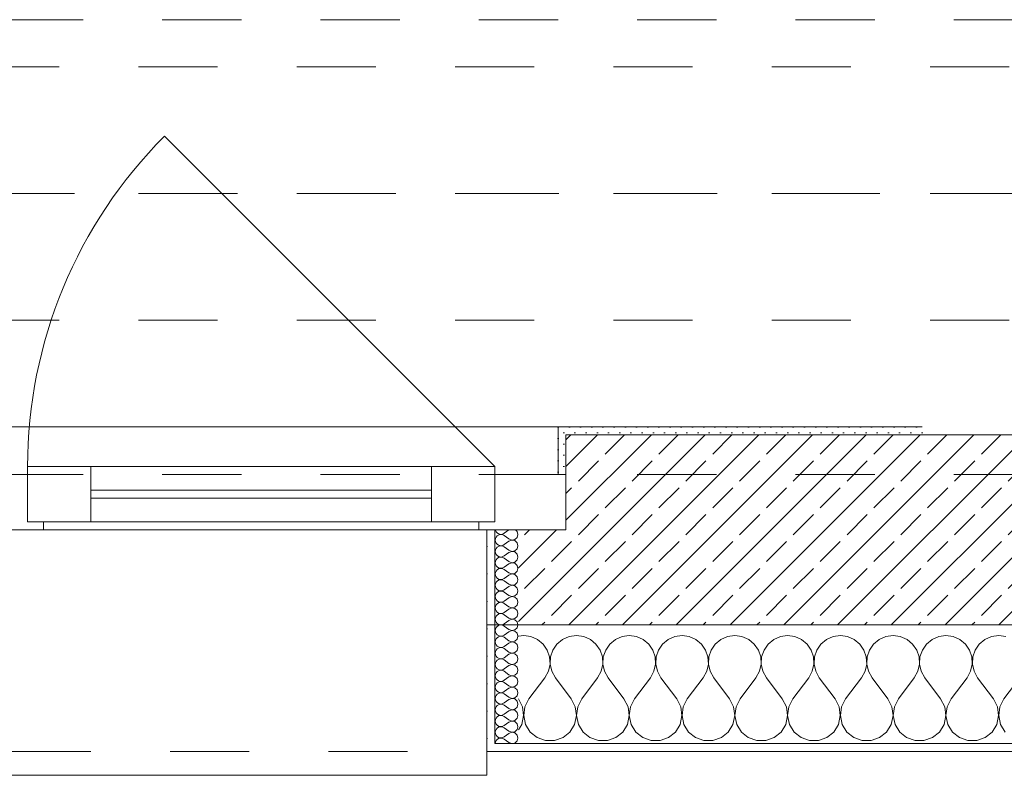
# Model space of a CAD drawing. Header units: metres. Extents: x -3.5 to 65.3, y -10.9 to 16.7.
# Tile 27 of 165: x 20.8 to 22.1, y -0.2 to 0.8. Entities that reach past the tile are written whole.
import ezdxf

# ---------------------------------------------------------------- set-up
doc = ezdxf.new("R2010")
doc.units = ezdxf.units.M
doc.header["$MEASUREMENT"] = 0
for name, pattern in [('Achse', [0.08, 0.04, -0.02, 0, -0.02]), ('Strichlinie doppelt', [0.218722, 0.105833, -0.042333, 0.028222, -0.042333]), ('Strichlinie eng', [0.046, 0.03, -0.016]), ('Untersicht', [0.04, 0.03, -0.01]), ('Wipeout_Contour', [1, 0, -1])]:
    doc.linetypes.add(name, pattern=pattern)
for name, color, linetype in [('451 - Universal.Achsen Raster', 7, 'Continuous'), ('603 - Struktur.Bodenplatte_ Decke Roh', 7, 'Continuous'), ('604 - Struktur.Wand Aussen', 7, 'Continuous'), ('608 - Struktur.Träger', 7, 'Continuous'), ('653 - Abdeckung.TB Verkofferung', 7, 'Continuous')]:
    doc.layers.add(name, color=color, linetype=linetype)
pattern_1 = [(0, (0, 0), (0, 0.034641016), [0, -0.02]), (0, (0.01, 0.01732), (0, 0.034641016), [0, -0.02])]
pattern_2 = [(45, (0, 0), (-0.007071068, 0.007071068), [0, -0.01])]

# ---------------------------------------------------------------- blocks, each defined once
blk = doc.blocks.new('*X16')
at = {"layer": '604 - Struktur.Wand Aussen', "color": 7, "linetype": 'Continuous', "lineweight": 5}
for p, q in [((21.4667, -0.0083), (21.46, -0.0093)), ((21.4758, -0.0096), (21.4667, -0.0083)), ((21.4842, -0.0133), (21.4758, -0.0096)), ((21.5242, -0.0096), (21.5158, -0.0133)), ((21.5333, -0.0083), (21.5242, -0.0096)), ((21.5424, -0.0096), (21.5333, -0.0083)), ((21.5509, -0.0133), (21.5424, -0.0096)), ((21.5909, -0.0096), (21.5825, -0.0133)), ((21.6, -0.0083), (21.5909, -0.0096)), ((21.6091, -0.0096), (21.6, -0.0083)), ((21.6175, -0.0133), (21.6091, -0.0096)), ((21.6576, -0.0096), (21.6491, -0.0133)), ((21.6667, -0.0083), (21.6576, -0.0096)), ((21.6758, -0.0096), (21.6667, -0.0083)), ((21.6842, -0.0133), (21.6758, -0.0096)), ((21.7242, -0.0096), (21.7158, -0.0133)), ((21.7333, -0.0083), (21.7242, -0.0096)), ((21.7424, -0.0096), (21.7333, -0.0083)), ((21.7509, -0.0133), (21.7424, -0.0096)), ((21.7909, -0.0096), (21.7825, -0.0133)), ((21.8, -0.0083), (21.7909, -0.0096)), ((21.8091, -0.0096), (21.8, -0.0083)), ((21.8175, -0.0133), (21.8091, -0.0096)), ((21.8576, -0.0096), (21.8491, -0.0133)), ((21.8667, -0.0083), (21.8576, -0.0096)), ((21.8758, -0.0096), (21.8667, -0.0083)), ((21.8842, -0.0133), (21.8758, -0.0096)), ((21.9242, -0.0096), (21.9158, -0.0133)), ((21.9333, -0.0083), (21.9242, -0.0096)), ((21.9424, -0.0096), (21.9333, -0.0083)), ((21.9509, -0.0133), (21.9424, -0.0096)), ((21.9909, -0.0096), (21.9825, -0.0133)), ((22, -0.0083), (21.9909, -0.0096)), ((22.0091, -0.0096), (22, -0.0083)), ((22.0175, -0.0133), (22.0091, -0.0096)), ((22.0576, -0.0096), (22.0491, -0.0133)), ((22.0667, -0.0083), (22.0576, -0.0096)), ((22.0758, -0.0096), (22.0667, -0.0083)), ((21.4913, -0.0192), (21.4842, -0.0133)), ((21.4965, -0.0268), (21.4913, -0.0192)), ((21.5087, -0.0192), (21.5035, -0.0268)), ((21.5158, -0.0133), (21.5087, -0.0192)), ((21.5579, -0.0192), (21.5509, -0.0133)), ((21.5631, -0.0268), (21.5579, -0.0192)), ((21.5754, -0.0192), (21.5702, -0.0268)), ((21.5825, -0.0133), (21.5754, -0.0192)), ((21.6246, -0.0192), (21.6175, -0.0133)), ((21.6298, -0.0268), (21.6246, -0.0192)), ((21.6421, -0.0192), (21.6369, -0.0268)), ((21.6491, -0.0133), (21.6421, -0.0192)), ((21.6913, -0.0192), (21.6842, -0.0133)), ((21.6965, -0.0268), (21.6913, -0.0192)), ((21.7087, -0.0192), (21.7035, -0.0268)), ((21.7158, -0.0133), (21.7087, -0.0192)), ((21.7579, -0.0192), (21.7509, -0.0133)), ((21.7631, -0.0268), (21.7579, -0.0192)), ((21.7754, -0.0192), (21.7702, -0.0268)), ((21.7825, -0.0133), (21.7754, -0.0192)), ((21.8246, -0.0192), (21.8175, -0.0133)), ((21.8298, -0.0268), (21.8246, -0.0192)), ((21.8421, -0.0192), (21.8369, -0.0268)), ((21.8491, -0.0133), (21.8421, -0.0192)), ((21.8913, -0.0192), (21.8842, -0.0133)), ((21.8965, -0.0268), (21.8913, -0.0192)), ((21.9087, -0.0192), (21.9035, -0.0268)), ((21.9158, -0.0133), (21.9087, -0.0192)), ((21.9579, -0.0192), (21.9509, -0.0133)), ((21.9631, -0.0268), (21.9579, -0.0192)), ((21.9754, -0.0192), (21.9702, -0.0268)), ((21.9825, -0.0133), (21.9754, -0.0192)), ((22.0246, -0.0192), (22.0175, -0.0133)), ((22.0298, -0.0268), (22.0246, -0.0192)), ((22.0421, -0.0192), (22.0369, -0.0268)), ((22.0491, -0.0133), (22.0421, -0.0192)), ((21.4994, -0.0355), (21.4965, -0.0268)), ((21.4999, -0.0447), (21.4994, -0.0355)), ((21.5006, -0.0355), (21.5001, -0.0447)), ((21.5035, -0.0268), (21.5006, -0.0355)), ((21.5661, -0.0355), (21.5631, -0.0268)), ((21.5665, -0.0447), (21.5661, -0.0355)), ((21.5672, -0.0355), (21.5668, -0.0447)), ((21.5702, -0.0268), (21.5672, -0.0355)), ((21.6328, -0.0355), (21.6298, -0.0268)), ((21.6332, -0.0447), (21.6328, -0.0355)), ((21.6339, -0.0355), (21.6335, -0.0447)), ((21.6369, -0.0268), (21.6339, -0.0355)), ((21.6994, -0.0355), (21.6965, -0.0268)), ((21.6999, -0.0447), (21.6994, -0.0355)), ((21.7006, -0.0355), (21.7001, -0.0447)), ((21.7035, -0.0268), (21.7006, -0.0355)), ((21.7661, -0.0355), (21.7631, -0.0268)), ((21.7665, -0.0447), (21.7661, -0.0355)), ((21.7672, -0.0355), (21.7668, -0.0447)), ((21.7702, -0.0268), (21.7672, -0.0355)), ((21.8328, -0.0355), (21.8298, -0.0268)), ((21.8332, -0.0447), (21.8328, -0.0355)), ((21.8339, -0.0355), (21.8335, -0.0447)), ((21.8369, -0.0268), (21.8339, -0.0355)), ((21.8994, -0.0355), (21.8965, -0.0268)), ((21.8999, -0.0447), (21.8994, -0.0355)), ((21.9006, -0.0355), (21.9001, -0.0447)), ((21.9035, -0.0268), (21.9006, -0.0355)), ((21.9661, -0.0355), (21.9631, -0.0268)), ((21.9665, -0.0447), (21.9661, -0.0355)), ((21.9672, -0.0355), (21.9668, -0.0447)), ((21.9702, -0.0268), (21.9672, -0.0355)), ((22.0328, -0.0355), (22.0298, -0.0268)), ((22.0332, -0.0447), (22.0328, -0.0355)), ((22.0339, -0.0355), (22.0335, -0.0447)), ((22.0369, -0.0268), (22.0339, -0.0355)), ((21.4978, -0.0536), (21.4999, -0.0447)), ((21.5001, -0.0447), (21.5022, -0.0536)), ((21.5645, -0.0536), (21.5665, -0.0447)), ((21.5668, -0.0447), (21.5689, -0.0536)), ((21.6311, -0.0536), (21.6332, -0.0447)), ((21.6335, -0.0447), (21.6355, -0.0536)), ((21.6978, -0.0536), (21.6999, -0.0447)), ((21.7001, -0.0447), (21.7022, -0.0536)), ((21.7645, -0.0536), (21.7665, -0.0447)), ((21.7668, -0.0447), (21.7689, -0.0536)), ((21.8311, -0.0536), (21.8332, -0.0447)), ((21.8335, -0.0447), (21.8355, -0.0536)), ((21.8978, -0.0536), (21.8999, -0.0447)), ((21.9001, -0.0447), (21.9022, -0.0536)), ((21.9645, -0.0536), (21.9665, -0.0447)), ((21.9668, -0.0447), (21.9689, -0.0536)), ((22.0311, -0.0536), (22.0332, -0.0447)), ((22.0335, -0.0447), (22.0355, -0.0536)), ((21.4733, -0.0883), (21.4933, -0.0617)), ((21.4933, -0.0617), (21.4978, -0.0536)), ((21.5022, -0.0536), (21.5067, -0.0617)), ((21.5267, -0.0883), (21.5067, -0.0617)), ((21.54, -0.0883), (21.56, -0.0617)), ((21.56, -0.0617), (21.5645, -0.0536)), ((21.5689, -0.0536), (21.5733, -0.0617)), ((21.5933, -0.0883), (21.5733, -0.0617)), ((21.6067, -0.0883), (21.6267, -0.0617)), ((21.6267, -0.0617), (21.6311, -0.0536)), ((21.6355, -0.0536), (21.64, -0.0617)), ((21.66, -0.0883), (21.64, -0.0617)), ((21.6733, -0.0883), (21.6933, -0.0617)), ((21.6933, -0.0617), (21.6978, -0.0536)), ((21.7022, -0.0536), (21.7067, -0.0617)), ((21.7267, -0.0883), (21.7067, -0.0617)), ((21.74, -0.0883), (21.76, -0.0617)), ((21.76, -0.0617), (21.7645, -0.0536)), ((21.7689, -0.0536), (21.7733, -0.0617)), ((21.7933, -0.0883), (21.7733, -0.0617)), ((21.8067, -0.0883), (21.8267, -0.0617)), ((21.8267, -0.0617), (21.8311, -0.0536)), ((21.8355, -0.0536), (21.84, -0.0617)), ((21.86, -0.0883), (21.84, -0.0617)), ((21.8733, -0.0883), (21.8933, -0.0617)), ((21.8933, -0.0617), (21.8978, -0.0536)), ((21.9022, -0.0536), (21.9067, -0.0617)), ((21.9267, -0.0883), (21.9067, -0.0617)), ((21.94, -0.0883), (21.96, -0.0617)), ((21.96, -0.0617), (21.9645, -0.0536)), ((21.9689, -0.0536), (21.9733, -0.0617)), ((21.9933, -0.0883), (21.9733, -0.0617)), ((22.0067, -0.0883), (22.0267, -0.0617)), ((22.0267, -0.0617), (22.0311, -0.0536)), ((22.0355, -0.0536), (22.04, -0.0617)), ((22.06, -0.0883), (22.04, -0.0617)), ((22.0733, -0.0883), (22.0933, -0.0617)), ((21.4651, -0.0984), (21.46, -0.0883)), ((21.4666, -0.1096), (21.4651, -0.0984)), ((21.4682, -0.0984), (21.4667, -0.1096)), ((21.4733, -0.0883), (21.4682, -0.0984)), ((21.5318, -0.0984), (21.5267, -0.0883)), ((21.5333, -0.1096), (21.5318, -0.0984)), ((21.5349, -0.0984), (21.5334, -0.1096)), ((21.54, -0.0883), (21.5349, -0.0984)), ((21.5985, -0.0984), (21.5933, -0.0883)), ((21.6, -0.1096), (21.5985, -0.0984)), ((21.6015, -0.0984), (21.6, -0.1096)), ((21.6067, -0.0883), (21.6015, -0.0984)), ((21.6651, -0.0984), (21.66, -0.0883)), ((21.6666, -0.1096), (21.6651, -0.0984)), ((21.6682, -0.0984), (21.6667, -0.1096)), ((21.6733, -0.0883), (21.6682, -0.0984)), ((21.7318, -0.0984), (21.7267, -0.0883)), ((21.7333, -0.1096), (21.7318, -0.0984)), ((21.7349, -0.0984), (21.7334, -0.1096)), ((21.74, -0.0883), (21.7349, -0.0984)), ((21.7985, -0.0984), (21.7933, -0.0883)), ((21.8, -0.1096), (21.7985, -0.0984)), ((21.8015, -0.0984), (21.8, -0.1096)), ((21.8067, -0.0883), (21.8015, -0.0984)), ((21.8651, -0.0984), (21.86, -0.0883)), ((21.8666, -0.1096), (21.8651, -0.0984)), ((21.8682, -0.0984), (21.8667, -0.1096)), ((21.8733, -0.0883), (21.8682, -0.0984)), ((21.9318, -0.0984), (21.9267, -0.0883)), ((21.9333, -0.1096), (21.9318, -0.0984)), ((21.9349, -0.0984), (21.9334, -0.1096)), ((21.94, -0.0883), (21.9349, -0.0984)), ((21.9985, -0.0984), (21.9933, -0.0883)), ((22, -0.1096), (21.9985, -0.0984)), ((22.0015, -0.0984), (22, -0.1096)), ((22.0067, -0.0883), (22.0015, -0.0984)), ((22.0651, -0.0984), (22.06, -0.0883)), ((22.0666, -0.1096), (22.0651, -0.0984)), ((22.0682, -0.0984), (22.0667, -0.1096)), ((22.0733, -0.0883), (22.0682, -0.0984)), ((21.4643, -0.1207), (21.4666, -0.1096)), ((21.4667, -0.1096), (21.469, -0.1207)), ((21.531, -0.1207), (21.5333, -0.1096)), ((21.5334, -0.1096), (21.5357, -0.1207)), ((21.5976, -0.1207), (21.6, -0.1096)), ((21.6, -0.1096), (21.6024, -0.1207)), ((21.6643, -0.1207), (21.6666, -0.1096)), ((21.6667, -0.1096), (21.669, -0.1207)), ((21.731, -0.1207), (21.7333, -0.1096)), ((21.7334, -0.1096), (21.7357, -0.1207)), ((21.7976, -0.1207), (21.8, -0.1096)), ((21.8, -0.1096), (21.8024, -0.1207)), ((21.8643, -0.1207), (21.8666, -0.1096)), ((21.8667, -0.1096), (21.869, -0.1207)), ((21.931, -0.1207), (21.9333, -0.1096)), ((21.9334, -0.1096), (21.9357, -0.1207)), ((21.9976, -0.1207), (22, -0.1096)), ((22, -0.1096), (22.0024, -0.1207)), ((22.0643, -0.1207), (22.0666, -0.1096)), ((22.0667, -0.1096), (22.069, -0.1207)), ((21.46, -0.1277), (21.4643, -0.1207)), ((21.469, -0.1207), (21.4749, -0.1303)), ((21.5251, -0.1303), (21.531, -0.1207)), ((21.5357, -0.1207), (21.5416, -0.1303)), ((21.5917, -0.1303), (21.5976, -0.1207)), ((21.6024, -0.1207), (21.6083, -0.1303)), ((21.6584, -0.1303), (21.6643, -0.1207)), ((21.669, -0.1207), (21.6749, -0.1303)), ((21.7251, -0.1303), (21.731, -0.1207)), ((21.7357, -0.1207), (21.7416, -0.1303)), ((21.7917, -0.1303), (21.7976, -0.1207)), ((21.8024, -0.1207), (21.8083, -0.1303)), ((21.8584, -0.1303), (21.8643, -0.1207)), ((21.869, -0.1207), (21.8749, -0.1303)), ((21.9251, -0.1303), (21.931, -0.1207)), ((21.9357, -0.1207), (21.9416, -0.1303)), ((21.9917, -0.1303), (21.9976, -0.1207)), ((22.0024, -0.1207), (22.0083, -0.1303)), ((22.0584, -0.1303), (22.0643, -0.1207)), ((22.069, -0.1207), (22.0749, -0.1303)), ((21.4749, -0.1303), (21.4837, -0.1374)), ((21.5163, -0.1374), (21.5251, -0.1303)), ((21.5416, -0.1303), (21.5504, -0.1374)), ((21.583, -0.1374), (21.5917, -0.1303)), ((21.6083, -0.1303), (21.617, -0.1374)), ((21.6496, -0.1374), (21.6584, -0.1303)), ((21.6749, -0.1303), (21.6837, -0.1374)), ((21.7163, -0.1374), (21.7251, -0.1303)), ((21.7416, -0.1303), (21.7504, -0.1374)), ((21.783, -0.1374), (21.7917, -0.1303)), ((21.8083, -0.1303), (21.817, -0.1374)), ((21.8496, -0.1374), (21.8584, -0.1303)), ((21.8749, -0.1303), (21.8837, -0.1374)), ((21.9163, -0.1374), (21.9251, -0.1303)), ((21.9416, -0.1303), (21.9504, -0.1374)), ((21.983, -0.1374), (21.9917, -0.1303)), ((22.0083, -0.1303), (22.017, -0.1374)), ((22.0496, -0.1374), (22.0584, -0.1303)), ((21.4837, -0.1374), (21.4943, -0.1412)), ((21.4943, -0.1412), (21.5057, -0.1412)), ((21.5057, -0.1412), (21.5163, -0.1374)), ((21.5504, -0.1374), (21.561, -0.1412)), ((21.561, -0.1412), (21.5723, -0.1412)), ((21.5723, -0.1412), (21.583, -0.1374)), ((21.617, -0.1374), (21.6277, -0.1412)), ((21.6277, -0.1412), (21.639, -0.1412)), ((21.639, -0.1412), (21.6496, -0.1374)), ((21.6837, -0.1374), (21.6943, -0.1412)), ((21.6943, -0.1412), (21.7057, -0.1412)), ((21.7057, -0.1412), (21.7163, -0.1374)), ((21.7504, -0.1374), (21.761, -0.1412)), ((21.761, -0.1412), (21.7723, -0.1412)), ((21.7723, -0.1412), (21.783, -0.1374)), ((21.817, -0.1374), (21.8277, -0.1412)), ((21.8277, -0.1412), (21.839, -0.1412)), ((21.839, -0.1412), (21.8496, -0.1374)), ((21.8837, -0.1374), (21.8943, -0.1412)), ((21.8943, -0.1412), (21.9057, -0.1412)), ((21.9057, -0.1412), (21.9163, -0.1374)), ((21.9504, -0.1374), (21.961, -0.1412)), ((21.961, -0.1412), (21.9723, -0.1412)), ((21.9723, -0.1412), (21.983, -0.1374)), ((22.017, -0.1374), (22.0277, -0.1412)), ((22.0277, -0.1412), (22.039, -0.1412)), ((22.039, -0.1412), (22.0496, -0.1374))]:
    blk.add_line(p, q, dxfattribs=at)
blk = doc.blocks.new('*X37')
at = {"layer": '604 - Struktur.Wand Aussen', "color": 7, "linetype": 'Continuous', "lineweight": 5}
for p, q in [((21.4309, 0.125), (21.431, 0.1245)), ((21.431, 0.1245), (21.4318, 0.1227)), ((21.4479, 0.125), (21.4421, 0.1207)), ((21.4582, 0.123), (21.4561, 0.125)), ((21.431, 0.1141), (21.4307, 0.1121)), ((21.4307, 0.1121), (21.431, 0.1102)), ((21.4318, 0.1159), (21.431, 0.1141)), ((21.4318, 0.1227), (21.433, 0.1212)), ((21.433, 0.1174), (21.4318, 0.1159)), ((21.433, 0.1212), (21.4347, 0.12)), ((21.4347, 0.1185), (21.433, 0.1174)), ((21.4347, 0.12), (21.4365, 0.1194)), ((21.4365, 0.1192), (21.4347, 0.1185)), ((21.4365, 0.1194), (21.4385, 0.1193)), ((21.4385, 0.1193), (21.4365, 0.1192)), ((21.4385, 0.1193), (21.4404, 0.1198)), ((21.4404, 0.1188), (21.4385, 0.1193)), ((21.4404, 0.1198), (21.4421, 0.1207)), ((21.4421, 0.1179), (21.4404, 0.1188)), ((21.4479, 0.1136), (21.4421, 0.1179)), ((21.4479, 0.1136), (21.4515, 0.1122)), ((21.4515, 0.1121), (21.4479, 0.1107)), ((21.4515, 0.1122), (21.4553, 0.1129)), ((21.4553, 0.1114), (21.4515, 0.1121)), ((21.4553, 0.1129), (21.4582, 0.1155)), ((21.4593, 0.1193), (21.4582, 0.123)), ((21.4582, 0.1155), (21.4593, 0.1193)), ((21.431, 0.0998), (21.4307, 0.0979)), ((21.431, 0.1102), (21.4318, 0.1084)), ((21.4318, 0.1016), (21.431, 0.0998)), ((21.4318, 0.1084), (21.433, 0.1069)), ((21.433, 0.1031), (21.4318, 0.1016)), ((21.433, 0.1069), (21.4347, 0.1058)), ((21.4347, 0.1042), (21.433, 0.1031)), ((21.4347, 0.1058), (21.4365, 0.1051)), ((21.4365, 0.1049), (21.4347, 0.1042)), ((21.4365, 0.1051), (21.4385, 0.105)), ((21.4385, 0.105), (21.4365, 0.1049)), ((21.4385, 0.105), (21.4404, 0.1055)), ((21.4404, 0.1045), (21.4385, 0.105)), ((21.4404, 0.1055), (21.4421, 0.1064)), ((21.4421, 0.1036), (21.4404, 0.1045)), ((21.4479, 0.1107), (21.4421, 0.1064)), ((21.4479, 0.0993), (21.4421, 0.1036)), ((21.4582, 0.1088), (21.4553, 0.1114)), ((21.4553, 0.0986), (21.4582, 0.1012)), ((21.4593, 0.105), (21.4582, 0.1088)), ((21.4582, 0.1012), (21.4593, 0.105)), ((21.4307, 0.0979), (21.431, 0.0959)), ((21.431, 0.0959), (21.4318, 0.0941)), ((21.4318, 0.0873), (21.431, 0.0855)), ((21.4318, 0.0941), (21.433, 0.0926)), ((21.433, 0.0888), (21.4318, 0.0873)), ((21.433, 0.0926), (21.4347, 0.0915)), ((21.4347, 0.09), (21.433, 0.0888)), ((21.4347, 0.0915), (21.4365, 0.0908)), ((21.4365, 0.0906), (21.4347, 0.09)), ((21.4365, 0.0908), (21.4385, 0.0907)), ((21.4385, 0.0907), (21.4365, 0.0906)), ((21.4385, 0.0907), (21.4404, 0.0912)), ((21.4404, 0.0902), (21.4385, 0.0907)), ((21.4404, 0.0912), (21.4421, 0.0921)), ((21.4421, 0.0893), (21.4404, 0.0902)), ((21.4479, 0.0964), (21.4421, 0.0921)), ((21.4479, 0.085), (21.4421, 0.0893)), ((21.4479, 0.0993), (21.4515, 0.0979)), ((21.4515, 0.0978), (21.4479, 0.0964)), ((21.4515, 0.0979), (21.4553, 0.0986)), ((21.4553, 0.0971), (21.4515, 0.0978)), ((21.4582, 0.0945), (21.4553, 0.0971)), ((21.4593, 0.0907), (21.4582, 0.0945)), ((21.4582, 0.087), (21.4593, 0.0907)), ((21.431, 0.0855), (21.4307, 0.0836)), ((21.4307, 0.0836), (21.431, 0.0816)), ((21.431, 0.0816), (21.4318, 0.0798)), ((21.4318, 0.0798), (21.433, 0.0783)), ((21.433, 0.0783), (21.4347, 0.0772)), ((21.4347, 0.0757), (21.433, 0.0746)), ((21.4347, 0.0772), (21.4365, 0.0766)), ((21.4365, 0.0763), (21.4347, 0.0757)), ((21.4365, 0.0766), (21.4385, 0.0765)), ((21.4385, 0.0764), (21.4365, 0.0763)), ((21.4385, 0.0765), (21.4404, 0.0769)), ((21.4404, 0.076), (21.4385, 0.0764)), ((21.4404, 0.0769), (21.4421, 0.0779)), ((21.4421, 0.075), (21.4404, 0.076)), ((21.4479, 0.0821), (21.4421, 0.0779)), ((21.4479, 0.0707), (21.4421, 0.075)), ((21.4479, 0.085), (21.4515, 0.0836)), ((21.4515, 0.0835), (21.4479, 0.0821)), ((21.4515, 0.0836), (21.4553, 0.0843)), ((21.4553, 0.0828), (21.4515, 0.0835)), ((21.4553, 0.0843), (21.4582, 0.087)), ((21.4582, 0.0802), (21.4553, 0.0828)), ((21.4593, 0.0764), (21.4582, 0.0802)), ((21.4582, 0.0727), (21.4593, 0.0764)), ((21.431, 0.0712), (21.4307, 0.0693)), ((21.4307, 0.0693), (21.431, 0.0673)), ((21.4318, 0.073), (21.431, 0.0712)), ((21.431, 0.0673), (21.4318, 0.0655)), ((21.433, 0.0746), (21.4318, 0.073)), ((21.4318, 0.0655), (21.433, 0.064)), ((21.433, 0.064), (21.4347, 0.0629)), ((21.4347, 0.0629), (21.4365, 0.0623)), ((21.4365, 0.0623), (21.4385, 0.0622)), ((21.4385, 0.0622), (21.4404, 0.0626)), ((21.4404, 0.0626), (21.4421, 0.0636)), ((21.4479, 0.0679), (21.4421, 0.0636)), ((21.4479, 0.0707), (21.4515, 0.0693)), ((21.4515, 0.0693), (21.4479, 0.0679)), ((21.4515, 0.0693), (21.4553, 0.07)), ((21.4553, 0.0685), (21.4515, 0.0693)), ((21.4553, 0.07), (21.4582, 0.0727)), ((21.4582, 0.0659), (21.4553, 0.0685)), ((21.4593, 0.0621), (21.4582, 0.0659)), ((21.431, 0.057), (21.4307, 0.055)), ((21.4307, 0.055), (21.431, 0.053)), ((21.4318, 0.0588), (21.431, 0.057)), ((21.431, 0.053), (21.4318, 0.0512)), ((21.433, 0.0603), (21.4318, 0.0588)), ((21.4318, 0.0512), (21.433, 0.0497)), ((21.4347, 0.0614), (21.433, 0.0603)), ((21.4365, 0.062), (21.4347, 0.0614)), ((21.4385, 0.0621), (21.4365, 0.062)), ((21.4404, 0.0617), (21.4385, 0.0621)), ((21.4421, 0.0607), (21.4404, 0.0617)), ((21.4479, 0.0564), (21.4421, 0.0607)), ((21.4479, 0.0536), (21.4421, 0.0493)), ((21.4479, 0.0564), (21.4515, 0.055)), ((21.4515, 0.055), (21.4479, 0.0536)), ((21.4515, 0.055), (21.4553, 0.0558)), ((21.4553, 0.0542), (21.4515, 0.055)), ((21.4553, 0.0558), (21.4582, 0.0584)), ((21.4582, 0.0516), (21.4553, 0.0542)), ((21.4582, 0.0584), (21.4593, 0.0621)), ((21.4593, 0.0479), (21.4582, 0.0516)), ((21.431, 0.0427), (21.4307, 0.0407)), ((21.4307, 0.0407), (21.431, 0.0388)), ((21.4318, 0.0445), (21.431, 0.0427)), ((21.431, 0.0388), (21.4318, 0.037)), ((21.433, 0.046), (21.4318, 0.0445)), ((21.433, 0.0497), (21.4347, 0.0486)), ((21.4347, 0.0471), (21.433, 0.046)), ((21.4347, 0.0486), (21.4365, 0.048)), ((21.4365, 0.0477), (21.4347, 0.0471)), ((21.4365, 0.048), (21.4385, 0.0479)), ((21.4385, 0.0478), (21.4365, 0.0477)), ((21.4385, 0.0479), (21.4404, 0.0483)), ((21.4404, 0.0474), (21.4385, 0.0478)), ((21.4404, 0.0483), (21.4421, 0.0493)), ((21.4421, 0.0464), (21.4404, 0.0474)), ((21.4479, 0.0421), (21.4421, 0.0464)), ((21.4479, 0.0393), (21.4421, 0.035)), ((21.4479, 0.0421), (21.4515, 0.0407)), ((21.4515, 0.0407), (21.4479, 0.0393)), ((21.4515, 0.0407), (21.4553, 0.0415)), ((21.4553, 0.04), (21.4515, 0.0407)), ((21.4553, 0.0415), (21.4582, 0.0441)), ((21.4582, 0.0373), (21.4553, 0.04)), ((21.4582, 0.0441), (21.4593, 0.0479)), ((21.4593, 0.0336), (21.4582, 0.0373)), ((21.431, 0.0284), (21.4307, 0.0264)), ((21.4307, 0.0264), (21.431, 0.0245)), ((21.4318, 0.0302), (21.431, 0.0284)), ((21.4318, 0.037), (21.433, 0.0354)), ((21.433, 0.0317), (21.4318, 0.0302)), ((21.433, 0.0354), (21.4347, 0.0343)), ((21.4347, 0.0328), (21.433, 0.0317)), ((21.4347, 0.0343), (21.4365, 0.0337)), ((21.4365, 0.0334), (21.4347, 0.0328)), ((21.4365, 0.0337), (21.4385, 0.0336)), ((21.4385, 0.0335), (21.4365, 0.0334)), ((21.4385, 0.0336), (21.4404, 0.034)), ((21.4404, 0.0331), (21.4385, 0.0335)), ((21.4404, 0.034), (21.4421, 0.035)), ((21.4421, 0.0321), (21.4404, 0.0331)), ((21.4479, 0.0279), (21.4421, 0.0321)), ((21.4479, 0.025), (21.4421, 0.0207)), ((21.4479, 0.0279), (21.4515, 0.0265)), ((21.4515, 0.0264), (21.4479, 0.025)), ((21.4515, 0.0265), (21.4553, 0.0272)), ((21.4553, 0.0257), (21.4515, 0.0264)), ((21.4553, 0.0272), (21.4582, 0.0298)), ((21.4582, 0.023), (21.4553, 0.0257)), ((21.4582, 0.0298), (21.4593, 0.0336)), ((21.431, 0.0141), (21.4307, 0.0121)), ((21.431, 0.0245), (21.4318, 0.0227)), ((21.4318, 0.0159), (21.431, 0.0141)), ((21.4318, 0.0227), (21.433, 0.0212)), ((21.433, 0.0174), (21.4318, 0.0159)), ((21.433, 0.0212), (21.4347, 0.02)), ((21.4347, 0.0185), (21.433, 0.0174)), ((21.4347, 0.02), (21.4365, 0.0194)), ((21.4365, 0.0192), (21.4347, 0.0185)), ((21.4365, 0.0194), (21.4385, 0.0193)), ((21.4385, 0.0193), (21.4365, 0.0192)), ((21.4385, 0.0193), (21.4404, 0.0198)), ((21.4404, 0.0188), (21.4385, 0.0193)), ((21.4404, 0.0198), (21.4421, 0.0207)), ((21.4421, 0.0179), (21.4404, 0.0188)), ((21.4479, 0.0136), (21.4421, 0.0179)), ((21.4479, 0.0136), (21.4515, 0.0122)), ((21.4515, 0.0122), (21.4553, 0.0129)), ((21.4553, 0.0129), (21.4582, 0.0155)), ((21.4593, 0.0193), (21.4582, 0.023)), ((21.4582, 0.0155), (21.4593, 0.0193)), ((21.4307, 0.0121), (21.431, 0.0102)), ((21.431, 0.0102), (21.4318, 0.0084)), ((21.4318, 0.0016), (21.431, -0.0002)), ((21.4318, 0.0084), (21.433, 0.0069)), ((21.433, 0.0031), (21.4318, 0.0016)), ((21.433, 0.0069), (21.4347, 0.0058)), ((21.4347, 0.0042), (21.433, 0.0031)), ((21.4347, 0.0058), (21.4365, 0.0051)), ((21.4365, 0.0049), (21.4347, 0.0042)), ((21.4365, 0.0051), (21.4385, 0.005)), ((21.4385, 0.005), (21.4365, 0.0049)), ((21.4385, 0.005), (21.4404, 0.0055)), ((21.4404, 0.0045), (21.4385, 0.005)), ((21.4404, 0.0055), (21.4421, 0.0064)), ((21.4421, 0.0036), (21.4404, 0.0045)), ((21.4479, 0.0107), (21.4421, 0.0064)), ((21.4479, -0.0007), (21.4421, 0.0036)), ((21.4515, 0.0121), (21.4479, 0.0107)), ((21.4553, 0.0114), (21.4515, 0.0121)), ((21.4582, 0.0088), (21.4553, 0.0114)), ((21.4553, -0.0014), (21.4582, 0.0012)), ((21.4593, 0.005), (21.4582, 0.0088)), ((21.4582, 0.0012), (21.4593, 0.005)), ((21.431, -0.0002), (21.4307, -0.0021)), ((21.4307, -0.0021), (21.431, -0.0041)), ((21.431, -0.0041), (21.4318, -0.0059)), ((21.4318, -0.0059), (21.433, -0.0074)), ((21.433, -0.0112), (21.4318, -0.0127)), ((21.433, -0.0074), (21.4347, -0.0085)), ((21.4347, -0.01), (21.433, -0.0112)), ((21.4347, -0.0085), (21.4365, -0.0092)), ((21.4365, -0.0094), (21.4347, -0.01)), ((21.4365, -0.0092), (21.4385, -0.0093)), ((21.4385, -0.0093), (21.4365, -0.0094)), ((21.4385, -0.0093), (21.4404, -0.0088)), ((21.4404, -0.0098), (21.4385, -0.0093)), ((21.4404, -0.0088), (21.4421, -0.0079)), ((21.4421, -0.0107), (21.4404, -0.0098)), ((21.4479, -0.0036), (21.4421, -0.0079)), ((21.4479, -0.015), (21.4421, -0.0107)), ((21.4479, -0.0007), (21.4515, -0.0021)), ((21.4515, -0.0022), (21.4479, -0.0036)), ((21.4515, -0.0021), (21.4553, -0.0014)), ((21.4553, -0.0029), (21.4515, -0.0022)), ((21.4582, -0.0055), (21.4553, -0.0029)), ((21.4593, -0.0093), (21.4582, -0.0055)), ((21.4582, -0.013), (21.4593, -0.0093)), ((21.431, -0.0145), (21.4307, -0.0164)), ((21.4307, -0.0164), (21.431, -0.0184)), ((21.4318, -0.0127), (21.431, -0.0145)), ((21.431, -0.0184), (21.4318, -0.0202)), ((21.4318, -0.0202), (21.433, -0.0217)), ((21.433, -0.0217), (21.4347, -0.0228)), ((21.4347, -0.0243), (21.433, -0.0254)), ((21.4347, -0.0228), (21.4365, -0.0234)), ((21.4365, -0.0237), (21.4347, -0.0243)), ((21.4365, -0.0234), (21.4385, -0.0235)), ((21.4385, -0.0236), (21.4365, -0.0237)), ((21.4385, -0.0235), (21.4404, -0.0231)), ((21.4404, -0.024), (21.4385, -0.0236)), ((21.4404, -0.0231), (21.4421, -0.0221)), ((21.4421, -0.025), (21.4404, -0.024)), ((21.4479, -0.0179), (21.4421, -0.0221)), ((21.4479, -0.015), (21.4515, -0.0164)), ((21.4515, -0.0165), (21.4479, -0.0179)), ((21.4515, -0.0164), (21.4553, -0.0157)), ((21.4553, -0.0172), (21.4515, -0.0165)), ((21.4553, -0.0157), (21.4582, -0.013)), ((21.4582, -0.0198), (21.4553, -0.0172)), ((21.4593, -0.0236), (21.4582, -0.0198)), ((21.4582, -0.0273), (21.4593, -0.0236)), ((21.431, -0.0288), (21.4307, -0.0307)), ((21.4307, -0.0307), (21.431, -0.0327)), ((21.4318, -0.027), (21.431, -0.0288)), ((21.431, -0.0327), (21.4318, -0.0345)), ((21.433, -0.0254), (21.4318, -0.027)), ((21.4318, -0.0345), (21.433, -0.036)), ((21.433, -0.036), (21.4347, -0.0371)), ((21.4347, -0.0371), (21.4365, -0.0377)), ((21.4404, -0.0374), (21.4421, -0.0364)), ((21.4479, -0.0293), (21.4421, -0.025)), ((21.4479, -0.0321), (21.4421, -0.0364)), ((21.4479, -0.0293), (21.4515, -0.0307)), ((21.4515, -0.0307), (21.4479, -0.0321)), ((21.4515, -0.0307), (21.4553, -0.03)), ((21.4553, -0.0315), (21.4515, -0.0307)), ((21.4553, -0.03), (21.4582, -0.0273)), ((21.4582, -0.0341), (21.4553, -0.0315)), ((21.4593, -0.0379), (21.4582, -0.0341)), ((21.431, -0.043), (21.4307, -0.045)), ((21.4307, -0.045), (21.431, -0.047)), ((21.4318, -0.0412), (21.431, -0.043)), ((21.431, -0.047), (21.4318, -0.0488)), ((21.433, -0.0397), (21.4318, -0.0412)), ((21.4318, -0.0488), (21.433, -0.0503)), ((21.4347, -0.0386), (21.433, -0.0397)), ((21.4365, -0.038), (21.4347, -0.0386)), ((21.4365, -0.0377), (21.4385, -0.0378)), ((21.4385, -0.0379), (21.4365, -0.038)), ((21.4385, -0.0378), (21.4404, -0.0374)), ((21.4404, -0.0383), (21.4385, -0.0379)), ((21.4421, -0.0393), (21.4404, -0.0383)), ((21.4479, -0.0436), (21.4421, -0.0393)), ((21.4479, -0.0464), (21.4421, -0.0507)), ((21.4479, -0.0436), (21.4515, -0.045)), ((21.4515, -0.045), (21.4479, -0.0464)), ((21.4515, -0.045), (21.4553, -0.0442)), ((21.4553, -0.0458), (21.4515, -0.045)), ((21.4553, -0.0442), (21.4582, -0.0416)), ((21.4582, -0.0484), (21.4553, -0.0458)), ((21.4582, -0.0416), (21.4593, -0.0379)), ((21.4593, -0.0521), (21.4582, -0.0484)), ((21.431, -0.0573), (21.4307, -0.0593)), ((21.4307, -0.0593), (21.431, -0.0612)), ((21.4318, -0.0555), (21.431, -0.0573)), ((21.431, -0.0612), (21.4318, -0.063)), ((21.433, -0.054), (21.4318, -0.0555)), ((21.433, -0.0503), (21.4347, -0.0514)), ((21.4347, -0.0529), (21.433, -0.054)), ((21.4347, -0.0514), (21.4365, -0.052)), ((21.4365, -0.0523), (21.4347, -0.0529)), ((21.4365, -0.052), (21.4385, -0.0521)), ((21.4385, -0.0522), (21.4365, -0.0523)), ((21.4385, -0.0521), (21.4404, -0.0517)), ((21.4404, -0.0526), (21.4385, -0.0522)), ((21.4404, -0.0517), (21.4421, -0.0507)), ((21.4421, -0.0536), (21.4404, -0.0526)), ((21.4479, -0.0579), (21.4421, -0.0536)), ((21.4479, -0.0607), (21.4421, -0.065)), ((21.4479, -0.0579), (21.4515, -0.0593)), ((21.4515, -0.0593), (21.4479, -0.0607)), ((21.4515, -0.0593), (21.4553, -0.0585)), ((21.4553, -0.06), (21.4515, -0.0593)), ((21.4553, -0.0585), (21.4582, -0.0559)), ((21.4582, -0.0627), (21.4553, -0.06)), ((21.4582, -0.0559), (21.4593, -0.0521)), ((21.431, -0.0716), (21.4307, -0.0736)), ((21.4307, -0.0736), (21.431, -0.0755)), ((21.4318, -0.0698), (21.431, -0.0716)), ((21.4318, -0.063), (21.433, -0.0646)), ((21.433, -0.0683), (21.4318, -0.0698)), ((21.433, -0.0646), (21.4347, -0.0657)), ((21.4347, -0.0672), (21.433, -0.0683)), ((21.4347, -0.0657), (21.4365, -0.0663)), ((21.4365, -0.0666), (21.4347, -0.0672)), ((21.4365, -0.0663), (21.4385, -0.0664)), ((21.4385, -0.0665), (21.4365, -0.0666)), ((21.4385, -0.0664), (21.4404, -0.066)), ((21.4404, -0.0669), (21.4385, -0.0665)), ((21.4404, -0.066), (21.4421, -0.065)), ((21.4421, -0.0679), (21.4404, -0.0669)), ((21.4479, -0.0721), (21.4421, -0.0679)), ((21.4479, -0.0721), (21.4515, -0.0735)), ((21.4515, -0.0736), (21.4479, -0.075)), ((21.4515, -0.0735), (21.4553, -0.0728)), ((21.4553, -0.0743), (21.4515, -0.0736)), ((21.4553, -0.0728), (21.4582, -0.0702)), ((21.4582, -0.077), (21.4553, -0.0743)), ((21.4593, -0.0664), (21.4582, -0.0627)), ((21.4582, -0.0702), (21.4593, -0.0664)), ((21.431, -0.0859), (21.4307, -0.0879)), ((21.431, -0.0755), (21.4318, -0.0773)), ((21.4318, -0.0841), (21.431, -0.0859)), ((21.4318, -0.0773), (21.433, -0.0788)), ((21.433, -0.0826), (21.4318, -0.0841)), ((21.433, -0.0788), (21.4347, -0.08)), ((21.4347, -0.0815), (21.433, -0.0826)), ((21.4347, -0.08), (21.4365, -0.0806)), ((21.4365, -0.0808), (21.4347, -0.0815)), ((21.4365, -0.0806), (21.4385, -0.0807)), ((21.4385, -0.0807), (21.4365, -0.0808)), ((21.4385, -0.0807), (21.4404, -0.0802)), ((21.4404, -0.0812), (21.4385, -0.0807)), ((21.4404, -0.0802), (21.4421, -0.0793)), ((21.4421, -0.0821), (21.4404, -0.0812)), ((21.4479, -0.075), (21.4421, -0.0793)), ((21.4479, -0.0864), (21.4421, -0.0821)), ((21.4479, -0.0864), (21.4515, -0.0878)), ((21.4553, -0.0871), (21.4582, -0.0845)), ((21.4593, -0.0807), (21.4582, -0.077)), ((21.4582, -0.0845), (21.4593, -0.0807)), ((21.4307, -0.0879), (21.431, -0.0898)), ((21.431, -0.0898), (21.4318, -0.0916)), ((21.4318, -0.0984), (21.431, -0.1002)), ((21.4318, -0.0916), (21.433, -0.0931)), ((21.433, -0.0969), (21.4318, -0.0984)), ((21.433, -0.0931), (21.4347, -0.0942)), ((21.4347, -0.0958), (21.433, -0.0969)), ((21.4347, -0.0942), (21.4365, -0.0949)), ((21.4365, -0.0951), (21.4347, -0.0958)), ((21.4365, -0.0949), (21.4385, -0.095)), ((21.4385, -0.095), (21.4365, -0.0951)), ((21.4385, -0.095), (21.4404, -0.0945)), ((21.4404, -0.0955), (21.4385, -0.095)), ((21.4404, -0.0945), (21.4421, -0.0936)), ((21.4421, -0.0964), (21.4404, -0.0955)), ((21.4479, -0.0893), (21.4421, -0.0936)), ((21.4479, -0.1007), (21.4421, -0.0964)), ((21.4515, -0.0879), (21.4479, -0.0893)), ((21.4515, -0.0878), (21.4553, -0.0871)), ((21.4553, -0.0886), (21.4515, -0.0879)), ((21.4582, -0.0912), (21.4553, -0.0886)), ((21.4553, -0.1014), (21.4582, -0.0988)), ((21.4593, -0.095), (21.4582, -0.0912)), ((21.4582, -0.0988), (21.4593, -0.095)), ((21.431, -0.1002), (21.4307, -0.1021)), ((21.4307, -0.1021), (21.431, -0.1041)), ((21.431, -0.1041), (21.4318, -0.1059)), ((21.4318, -0.1059), (21.433, -0.1074)), ((21.433, -0.1112), (21.4318, -0.1127)), ((21.433, -0.1074), (21.4347, -0.1085)), ((21.4347, -0.11), (21.433, -0.1112)), ((21.4347, -0.1085), (21.4365, -0.1092)), ((21.4365, -0.1094), (21.4347, -0.11)), ((21.4365, -0.1092), (21.4385, -0.1093)), ((21.4385, -0.1093), (21.4365, -0.1094)), ((21.4385, -0.1093), (21.4404, -0.1088)), ((21.4404, -0.1098), (21.4385, -0.1093)), ((21.4404, -0.1088), (21.4421, -0.1079)), ((21.4421, -0.1107), (21.4404, -0.1098)), ((21.4479, -0.1036), (21.4421, -0.1079)), ((21.4479, -0.115), (21.4421, -0.1107)), ((21.4479, -0.1007), (21.4515, -0.1021)), ((21.4515, -0.1022), (21.4479, -0.1036)), ((21.4515, -0.1021), (21.4553, -0.1014)), ((21.4553, -0.1029), (21.4515, -0.1022)), ((21.4582, -0.1055), (21.4553, -0.1029)), ((21.4593, -0.1093), (21.4582, -0.1055)), ((21.4582, -0.113), (21.4593, -0.1093)), ((21.431, -0.1145), (21.4307, -0.1164)), ((21.4307, -0.1164), (21.431, -0.1184)), ((21.4318, -0.1127), (21.431, -0.1145)), ((21.431, -0.1184), (21.4318, -0.1202)), ((21.4318, -0.1202), (21.433, -0.1217)), ((21.433, -0.1217), (21.4347, -0.1228)), ((21.4347, -0.1243), (21.433, -0.1254)), ((21.4347, -0.1228), (21.4365, -0.1234)), ((21.4365, -0.1237), (21.4347, -0.1243)), ((21.4365, -0.1234), (21.4385, -0.1235)), ((21.4385, -0.1236), (21.4365, -0.1237)), ((21.4385, -0.1235), (21.4404, -0.1231)), ((21.4404, -0.124), (21.4385, -0.1236)), ((21.4404, -0.1231), (21.4421, -0.1221)), ((21.4421, -0.125), (21.4404, -0.124)), ((21.4479, -0.1179), (21.4421, -0.1221)), ((21.4479, -0.115), (21.4515, -0.1164)), ((21.4515, -0.1165), (21.4479, -0.1179)), ((21.4515, -0.1164), (21.4553, -0.1157)), ((21.4553, -0.1172), (21.4515, -0.1165)), ((21.4553, -0.1157), (21.4582, -0.113)), ((21.4582, -0.1198), (21.4553, -0.1172)), ((21.4593, -0.1236), (21.4582, -0.1198)), ((21.4582, -0.1273), (21.4593, -0.1236)), ((21.431, -0.1288), (21.4307, -0.1307)), ((21.4307, -0.1307), (21.431, -0.1327)), ((21.4318, -0.127), (21.431, -0.1288)), ((21.431, -0.1327), (21.4318, -0.1345)), ((21.433, -0.1254), (21.4318, -0.127)), ((21.4318, -0.1345), (21.433, -0.136)), ((21.433, -0.136), (21.4347, -0.1371)), ((21.4404, -0.1374), (21.4421, -0.1364)), ((21.4479, -0.1293), (21.4421, -0.125)), ((21.4479, -0.1321), (21.4421, -0.1364)), ((21.4479, -0.1293), (21.4515, -0.1307)), ((21.4515, -0.1307), (21.4479, -0.1321)), ((21.4515, -0.1307), (21.4553, -0.13)), ((21.4553, -0.1315), (21.4515, -0.1307)), ((21.4553, -0.13), (21.4582, -0.1273)), ((21.4582, -0.1341), (21.4553, -0.1315)), ((21.4593, -0.1379), (21.4582, -0.1341)), ((21.431, -0.143), (21.4307, -0.145)), ((21.4318, -0.1412), (21.431, -0.143)), ((21.433, -0.1397), (21.4318, -0.1412)), ((21.4347, -0.1386), (21.433, -0.1397)), ((21.4347, -0.1371), (21.4365, -0.1377)), ((21.4365, -0.138), (21.4347, -0.1386)), ((21.4365, -0.1377), (21.4385, -0.1378)), ((21.4385, -0.1379), (21.4365, -0.138)), ((21.4385, -0.1378), (21.4404, -0.1374)), ((21.4404, -0.1383), (21.4385, -0.1379)), ((21.4421, -0.1393), (21.4404, -0.1383)), ((21.4479, -0.1436), (21.4421, -0.1393)), ((21.4479, -0.1436), (21.4515, -0.145)), ((21.4515, -0.145), (21.4553, -0.1442)), ((21.4553, -0.1442), (21.4582, -0.1416)), ((21.4582, -0.1416), (21.4593, -0.1379))]:
    blk.add_line(p, q, dxfattribs=at)

msp = doc.modelspace()

# ---------------------------------------------------------------- hatches: boundary and pattern name
at = {"layer": '604 - Struktur.Wand Aussen', "linetype": 'Continuous', "lineweight": 0, "true_color": 0x000000}
h = msp.add_hatch(dxfattribs=at)
h.set_pattern_fill('Gips_0001', color=18, style=0, pattern_type=2)
h.set_pattern_definition(pattern_2)
h.paths.add_polyline_path([(21.52, 0.255), (21.51, 0.255), (21.51, 0.195), (21.52, 0.195)])
h = msp.add_hatch(dxfattribs=at)
h.set_pattern_fill('Gips_0001', color=18, style=0, pattern_type=2)
h.set_pattern_definition(pattern_2)
h.paths.add_polyline_path([(21.97, 0.255), (21.52, 0.255), (21.52, 0.245), (21.97, 0.245)])
h = msp.add_hatch(dxfattribs=at)
h.set_pattern_fill('Beton__Stahlbeton_0001', color=18, style=0, pattern_type=2)
h.set_pattern_definition([(45, (0, 0), (-0.03394113, 0.03394113), []), (45, (-0.01697, 0.01697), (-0.03394113, 0.03394113), [0.036, -0.012])])
h.paths.add_polyline_path([(21.52, 0.125), (21.46, 0.125), (21.46, 0.005), (22.8, 0.005), (22.8, 0.125), (22.74, 0.125), (22.74, 0.195), (22.74, 0.245), (21.52, 0.245), (21.52, 0.195)])
h = msp.add_hatch(dxfattribs=at)
h.set_pattern_fill('Verputz_0001', color=18, style=0, pattern_type=2)
h.set_pattern_definition(pattern_1)
h.paths.add_polyline_path([(21.43, -0.155), (21.43, 0.125), (21.42, 0.125), (21.42, -0.155)])
h = msp.add_hatch(dxfattribs=at)
h.set_pattern_fill('Verputz_0001', color=18, style=0, pattern_type=2)
h.set_pattern_definition(pattern_1)
h.paths.add_polyline_path([(21.43, -0.155), (22.83, -0.155), (22.83, -0.145), (21.43, -0.145)])

# ---------------------------------------------------------------- linework, layer by layer
at = {"layer": '451 - Universal.Achsen Raster', "color": 160, "linetype": 'Strichlinie doppelt', "lineweight": 9, "true_color": 0x3232ff}
msp.add_line((64.935, 0.55), (-3.175, 0.55), dxfattribs=at)
at = {"layer": '603 - Struktur.Bodenplatte_ Decke Roh', "color": 7, "linetype": 'Continuous', "lineweight": 18, "flags": 128}
msp.add_lwpolyline([(-0.015, 0.005), (43.89, 0.005)], dxfattribs=at)
at = {"layer": '604 - Struktur.Wand Aussen', "color": 7, "linetype": 'Continuous', "lineweight": 9}
for p, q in [((21.43, 0.205), (21.0128, 0.6222)), ((19.13, 0.255), (21.51, 0.255)), ((20.84, 0.135), (20.84, 0.205)), ((20.84, 0.205), (20.92, 0.205)), ((20.92, 0.205), (21.35, 0.205)), ((20.92, 0.205), (20.92, 0.135)), ((21.35, 0.135), (21.35, 0.205)), ((21.35, 0.205), (21.43, 0.205)), ((21.43, 0.205), (21.43, 0.135)), ((20.82, 0.195), (20.84, 0.195)), ((20.84, 0.195), (20.84, 0.135)), ((21.43, 0.135), (21.43, 0.195)), ((21.43, 0.195), (21.52, 0.195)), ((20.92, 0.175), (21.35, 0.175)), ((21.35, 0.165), (20.92, 0.165)), ((20.84, 0.135), (20.86, 0.135)), ((20.92, 0.135), (20.84, 0.135)), ((21.35, 0.135), (20.92, 0.135)), ((21.43, 0.135), (21.35, 0.135)), ((21.41, 0.135), (21.43, 0.135))]:
    msp.add_line(p, q, dxfattribs=at)
at = {"layer": '604 - Struktur.Wand Aussen', "color": 7, "linetype": 'Strichlinie eng', "lineweight": 9}
msp.add_line((19.13, 0.255), (21.51, 0.255), dxfattribs=at)
at = {"layer": '604 - Struktur.Wand Aussen', "color": 7, "linetype": 'Continuous', "lineweight": 5}
for p, q in [((21.51, 0.245), (21.51, 0.255)), ((21.52, 0.255), (21.51, 0.255)), ((21.51, 0.245), (21.51, 0.255)), ((21.51, 0.195), (21.51, 0.245)), ((21.51, 0.195), (21.51, 0.245)), ((21.52, 0.195), (21.51, 0.195)), ((21.52, 0.195), (21.51, 0.195)), ((21.52, 0.195), (21.51, 0.195)), ((21.42, 0.005), (21.42, 0.125)), ((21.43, 0.125), (21.42, 0.125)), ((21.46, 0.125), (21.43, 0.125)), ((21.43, 0.125), (21.43, -0.145)), ((21.43, -0.145), (21.43, 0.125)), ((21.46, 0.125), (21.43, 0.125)), ((21.46, 0.125), (21.43, 0.125)), ((21.42, -0.005), (21.42, 0.005)), ((21.42, -0.145), (21.42, -0.005)), ((21.42, -0.155), (21.42, -0.145)), ((21.46, -0.145), (21.43, -0.145)), ((21.46, -0.145), (22.8, -0.145)), ((21.43, -0.155), (21.42, -0.155))]:
    msp.add_line(p, q, dxfattribs=at)
at = {"layer": '604 - Struktur.Wand Aussen', "color": 7, "linetype": 'Continuous', "lineweight": 13}
for p, q in [((22.74, 0.245), (21.52, 0.245)), ((21.52, 0.245), (21.52, 0.195)), ((21.52, 0.125), (21.52, 0.195)), ((21.52, 0.125), (21.52, 0.195)), ((21.52, 0.125), (21.52, 0.195)), ((21.46, 0.125), (21.52, 0.125)), ((21.46, 0.125), (21.52, 0.125)), ((21.46, 0.125), (21.52, 0.125)), ((21.46, 0.005), (22.8, 0.005))]:
    msp.add_line(p, q, dxfattribs=at)
at = {"layer": '604 - Struktur.Wand Aussen', "color": 7, "linetype": 'Continuous', "lineweight": 5, "flags": 128}
for points in [[(21.97, 0.255), (21.52, 0.255)], [(21.43, -0.155), (22.83, -0.155)]]:
    msp.add_lwpolyline(points, dxfattribs=at)
at = {"layer": '604 - Struktur.Wand Aussen', "color": 7, "linetype": 'Continuous', "lineweight": 9}
msp.add_arc((21.43, 0.205), 0.59, 135, 180, dxfattribs=at)
msp.add_point((21.51, 0.255), dxfattribs=at)
at = {"layer": '608 - Struktur.Träger', "color": 7, "linetype": 'Untersicht', "lineweight": 13}
for p, q in [((0.38, 0.71), (61.88, 0.71)), ((0.38, 0.39), (61.88, 0.39))]:
    msp.add_line(p, q, dxfattribs=at)
at = {"layer": '608 - Struktur.Träger', "color": 7, "linetype": 'Achse', "lineweight": 9}
msp.add_line((0.38, 0.55), (61.88, 0.55), dxfattribs=at)
at = {"layer": '653 - Abdeckung.TB Verkofferung', "color": 7, "linetype": 'Untersicht', "lineweight": 9}
for p, q in [((18.61, 0.7695), (39.97, 0.7695)), ((18.61, 0.195), (39.97, 0.195))]:
    msp.add_line(p, q, dxfattribs=at)

# ---------------------------------------------------------------- block references
at = {"layer": '604 - Struktur.Wand Aussen', "color": 7, "lineweight": 18}
for name in ['*X37', '*X16']:
    msp.add_blockref(name, (0, 0), dxfattribs=at)

# ---------------------------------------------------------------- next in the draw order: wipeouts: each hides what was drawn before it
at = {"color": 254, "linetype": 'Wipeout_Contour', "lineweight": 0, "ltscale": 121.965387}
msp.add_wipeout([(19.22, 0.125), (19.22, -0.155), (19.22, -0.185), (21.42, -0.185), (21.42, -0.155), (21.42, 0.125)], dxfattribs=at).dxf.layer = '604 - Struktur.Wand Aussen'

# ---------------------------------------------------------------- next in the draw order: linework, layer by layer
at = {"layer": '604 - Struktur.Wand Aussen', "color": 7, "linetype": 'Continuous', "lineweight": 9}
for p, q in [((20.86, 0.125), (20.82, 0.125)), ((20.86, 0.135), (20.86, 0.125)), ((21.41, 0.125), (20.86, 0.125)), ((21.41, 0.125), (21.41, 0.135)), ((21.52, 0.125), (21.41, 0.125)), ((21.42, -0.185), (21.42, -0.155)), ((19.22, -0.185), (21.42, -0.185))]:
    msp.add_line(p, q, dxfattribs=at)
at = {"layer": '604 - Struktur.Wand Aussen', "color": 7, "linetype": 'Continuous', "lineweight": 5}
for p, q in [((21.43, 0.125), (21.42, 0.125)), ((21.43, 0.125), (21.42, 0.125)), ((21.42, 0.005), (21.42, 0.125)), ((21.42, -0.005), (21.42, 0.005)), ((21.42, -0.145), (21.42, -0.005)), ((21.42, -0.155), (21.42, -0.145))]:
    msp.add_line(p, q, dxfattribs=at)
at = {"layer": '604 - Struktur.Wand Aussen', "color": 7, "linetype": 'Strichlinie eng', "lineweight": 9}
msp.add_line((19.22, -0.155), (21.42, -0.155), dxfattribs=at)

doc.saveas('drawing.dxf')
